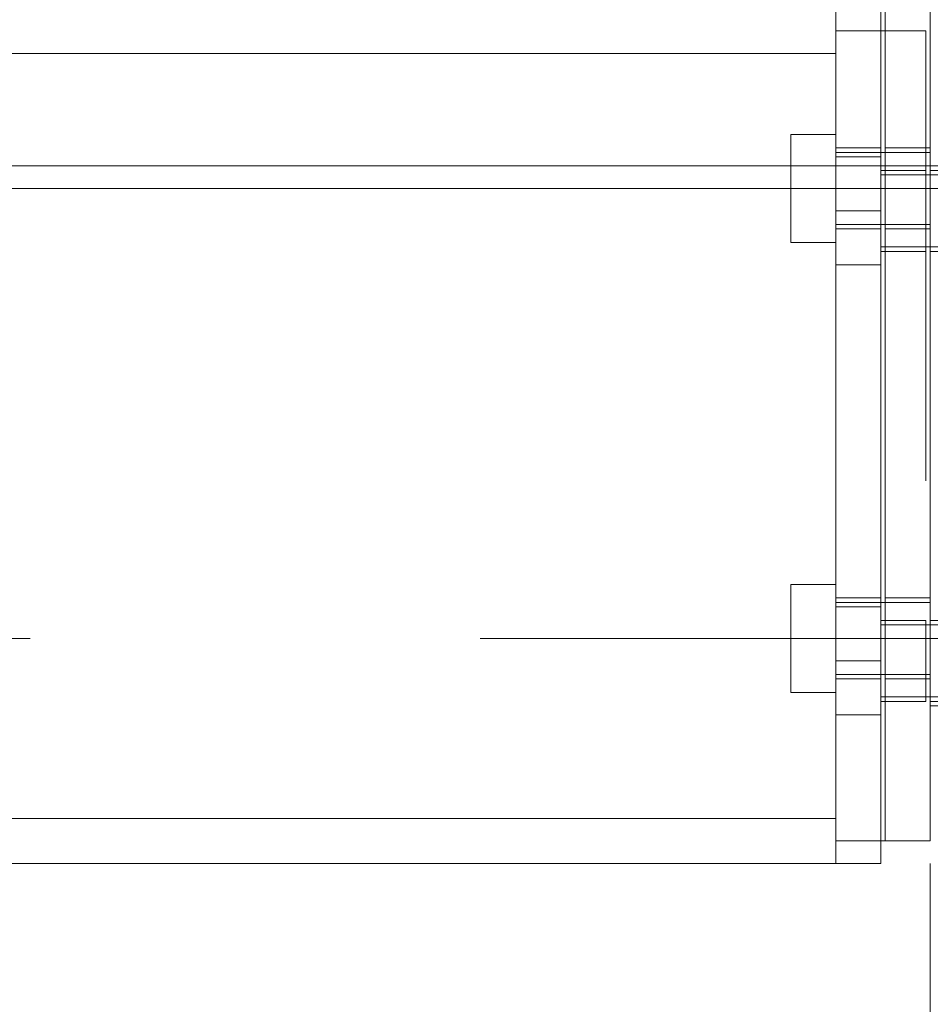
# Model space of a CAD drawing. Header units: millimetres. Extents: x -923 to -82, y -1402 to -808.
# Tile 26 of 109: x -665.84 to -663.81, y -1258.02 to -1255.83. Entities that reach past the tile are written whole.
import ezdxf

# ---------------------------------------------------------------- set-up
doc = ezdxf.new("R2010")
doc.units = ezdxf.units.MM
for name, pattern in [('XKITLINE00', [0]), ('XKITLINE01', [4, 1, -1, 1, -1]), ('XKITLINE02', [4, 2, -2]), ('XKITLINE03', [6, 3, -1, 1, -1])]:
    doc.linetypes.add(name, pattern=pattern)
for name, color, linetype, lineweight in [('Bout', 3, 'Continuous', 0), ('Onderdeel', 2, 'Continuous', 0), ('Stramien', 4, 'Continuous', 0)]:
    doc.layers.add(name, color=color, linetype=linetype, lineweight=lineweight)

msp = doc.modelspace()

# ---------------------------------------------------------------- linework, layer by layer
at = {"layer": 'Bout', "linetype": 'XKITLINE00', "lineweight": 0}
for p, q in [((-664.1242, -1256.0864), (-664.0242, -1256.0864)), ((-664.1242, -1256.0864), (-664.1242, -1256.1564)), ((-663.9242, -1256.1264), (-663.9142, -1256.1264)), ((-664.1242, -1256.2064), (-664.1242, -1256.3264)), ((-663.9242, -1256.2864), (-663.9142, -1256.2864)), ((-664.1242, -1256.3264), (-664.0242, -1256.3264)), ((-664.1242, -1257.3264), (-664.1242, -1257.0864)), ((-664.1242, -1257.0864), (-664.0242, -1257.0864)), ((-663.9242, -1257.1264), (-663.9142, -1257.1264)), ((-664.1242, -1257.2064), (-664.0242, -1257.2064)), ((-663.9242, -1257.2864), (-663.9142, -1257.2864)), ((-664.1242, -1257.3264), (-664.0242, -1257.3264))]:
    msp.add_line(p, q, dxfattribs=at)
at = {"layer": 'Bout', "linetype": 'XKITLINE02', "lineweight": 0}
for p, q in [((-664.0242, -1256.0864), (-664.0242, -1256.3264)), ((-663.8142, -1256.0864), (-663.8142, -1256.3264)), ((-664.0242, -1256.1164), (-663.9242, -1256.1164)), ((-663.9242, -1256.1208), (-663.9242, -1256.1164)), ((-663.9242, -1256.1164), (-663.9242, -1256.2964)), ((-663.9142, -1256.1164), (-663.8142, -1256.1164)), ((-663.9142, -1256.1164), (-663.9142, -1256.2964)), ((-664.0242, -1256.1264), (-663.9242, -1256.1264)), ((-663.9242, -1256.1364), (-664.0242, -1256.1364)), ((-664.0242, -1256.1364), (-664.0242, -1256.3764)), ((-663.9242, -1256.1364), (-663.9242, -1256.3764)), ((-663.9142, -1256.1264), (-663.8142, -1256.1264)), ((-664.1242, -1256.1564), (-664.1242, -1256.2064)), ((-663.9242, -1256.1664), (-663.8242, -1256.1664)), ((-663.8242, -1256.1664), (-663.8242, -1256.3464)), ((-663.8142, -1256.1664), (-663.6242, -1256.1664)), ((-663.8142, -1256.1708), (-663.8142, -1256.1664)), ((-663.8142, -1256.1664), (-663.8142, -1256.3464)), ((-663.9242, -1256.1764), (-663.6242, -1256.1764)), ((-664.1242, -1256.2064), (-664.0242, -1256.2064)), ((-663.8142, -1256.2064), (-663.7142, -1256.2064)), ((-664.0242, -1256.2564), (-663.9242, -1256.2564)), ((-664.0242, -1256.2864), (-663.9242, -1256.2864)), ((-664.0242, -1256.2964), (-663.9242, -1256.2964)), ((-663.9142, -1256.2864), (-663.8142, -1256.2864)), ((-663.9142, -1256.2964), (-663.8142, -1256.2964)), ((-663.9242, -1256.3364), (-663.6242, -1256.3364)), ((-663.9242, -1256.3464), (-663.8242, -1256.3464)), ((-663.8142, -1256.3464), (-663.6242, -1256.3464)), ((-664.0242, -1256.3764), (-663.9242, -1256.3764)), ((-664.0242, -1257.0864), (-664.0242, -1257.3264)), ((-663.8142, -1257.0864), (-663.8142, -1257.3264)), ((-664.0242, -1257.1164), (-663.9242, -1257.1164)), ((-664.0242, -1257.1264), (-663.9242, -1257.1264)), ((-663.9242, -1257.1208), (-663.9242, -1257.1164)), ((-663.9242, -1257.1164), (-663.9242, -1257.2964)), ((-663.9142, -1257.1164), (-663.8142, -1257.1164)), ((-663.9142, -1257.1164), (-663.9142, -1257.2964)), ((-663.9142, -1257.1264), (-663.8142, -1257.1264)), ((-663.9242, -1257.1364), (-664.0242, -1257.1364)), ((-664.0242, -1257.1364), (-664.0242, -1257.3764)), ((-663.9242, -1257.1364), (-663.9242, -1257.3764)), ((-663.9242, -1257.1664), (-663.8242, -1257.1664)), ((-663.8242, -1257.1664), (-663.8242, -1257.3464)), ((-663.8142, -1257.1664), (-663.6242, -1257.1664)), ((-663.8142, -1257.1708), (-663.8142, -1257.1664)), ((-663.8142, -1257.1664), (-663.8142, -1257.3464)), ((-663.9242, -1257.1764), (-663.6242, -1257.1764)), ((-664.0242, -1257.2564), (-663.9242, -1257.2564)), ((-664.0242, -1257.2864), (-663.9242, -1257.2864)), ((-664.0242, -1257.2964), (-663.9242, -1257.2964)), ((-663.9142, -1257.2864), (-663.8142, -1257.2864)), ((-663.9142, -1257.2964), (-663.8142, -1257.2964)), ((-663.9242, -1257.3364), (-663.6242, -1257.3364)), ((-663.9242, -1257.3464), (-663.8242, -1257.3464)), ((-663.8142, -1257.3464), (-663.6242, -1257.3464)), ((-664.0242, -1257.3764), (-663.9242, -1257.3764))]:
    msp.add_line(p, q, dxfattribs=at)
at = {"layer": 'Onderdeel', "linetype": 'XKITLINE01', "lineweight": 0}
for p, q in [((-663.8142, -1254.2064), (-663.8142, -1257.7064)), ((-663.8142, -1257.3564), (-663.8142, -1254.5564)), ((-664.0242, -1255.8564), (-664.0242, -1257.6564)), ((-663.9242, -1255.8564), (-663.9242, -1257.6564)), ((-663.9242, -1257.6564), (-663.9242, -1255.8564)), ((-663.9142, -1255.8564), (-663.8242, -1255.8564)), ((-663.8242, -1255.8564), (-663.8242, -1257.6564)), ((-687.606, -1255.9064), (-663.9242, -1255.9064)), ((-664.0242, -1256.1564), (-664.0242, -1256.2064)), ((-663.9242, -1256.1564), (-663.9242, -1256.2064)), ((-663.9142, -1256.1564), (-663.9142, -1256.2064)), ((-663.8142, -1256.1564), (-663.8142, -1256.2064)), ((-663.8142, -1257.5314), (-663.8142, -1257.6564)), ((-687.606, -1257.6064), (-663.9242, -1257.6064)), ((-663.9142, -1257.6564), (-663.8242, -1257.6564)), ((-687.6055, -1257.7064), (-664.0242, -1257.7064))]:
    msp.add_line(p, q, dxfattribs=at)
at = {"layer": 'Onderdeel', "linetype": 'XKITLINE00', "lineweight": 0}
for p, q in [((-663.8142, -1254.3814), (-663.8142, -1256.1564)), ((-664.0242, -1255.8064), (-664.0242, -1255.8564)), ((-663.9242, -1255.8064), (-663.9242, -1255.8564)), ((-663.9142, -1255.8064), (-663.9142, -1256.1564)), ((-664.0242, -1255.8564), (-664.0242, -1256.1564)), ((-664.0242, -1255.8564), (-663.9242, -1255.8564)), ((-663.9242, -1255.8564), (-663.9142, -1255.8564)), ((-663.9242, -1255.8564), (-663.9242, -1256.1564)), ((-674.5146, -1255.9064), (-664.0242, -1255.9064)), ((-674.8414, -1256.1564), (-662.3642, -1256.1564)), ((-674.8414, -1256.2064), (-662.3642, -1256.2064)), ((-664.0242, -1256.2064), (-664.0242, -1257.6564)), ((-663.9242, -1256.2064), (-663.9242, -1257.6564)), ((-663.9142, -1256.2064), (-663.9142, -1257.6564)), ((-663.8142, -1256.2064), (-663.8142, -1257.5314)), ((-663.8142, -1257.3564), (-663.7642, -1257.3564)), ((-674.5146, -1257.6064), (-664.0242, -1257.6064)), ((-664.0242, -1257.6564), (-664.0242, -1257.7064)), ((-664.0242, -1257.6564), (-663.9242, -1257.6564)), ((-663.9242, -1257.6564), (-663.9242, -1257.7064)), ((-663.9242, -1257.6564), (-663.9142, -1257.6564)), ((-663.9142, -1257.6564), (-663.8142, -1257.6564)), ((-675.0146, -1257.7064), (-664.0242, -1257.7064)), ((-664.0242, -1257.7064), (-663.9242, -1257.7064)), ((-663.8142, -1257.7064), (-663.8142, -1296.8064))]:
    msp.add_line(p, q, dxfattribs=at)
at = {"layer": 'Stramien', "linetype": 'XKITLINE03', "lineweight": 0}
msp.add_line((-880.8147, -1257.2064), (-445.8147, -1257.2064), dxfattribs=at)

doc.saveas('drawing.dxf')
